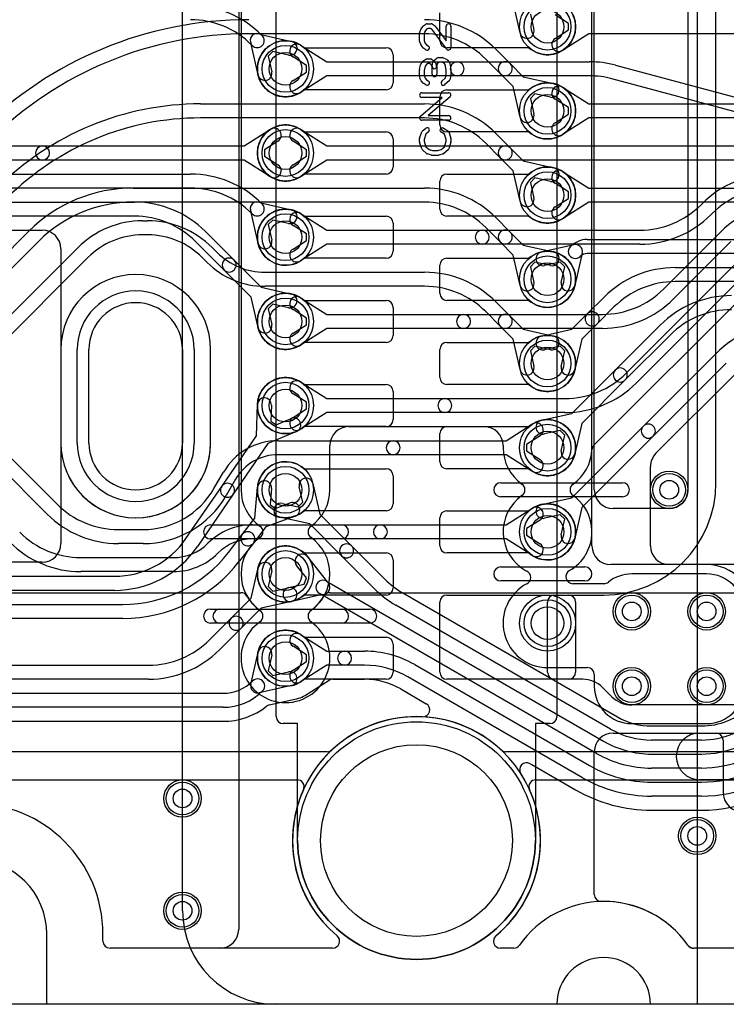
# Model space of a CAD drawing. Extents: x 0 to 57.3, y -1 to 20.5.
# Tile 11 of 31: x 19.8 to 27.3, y 0 to 10.5. Entities that reach past the tile are written whole.
import ezdxf

# ---------------------------------------------------------------- set-up
doc = ezdxf.new("R2010")
doc.units = 0
for name, color, linetype in [('Hole', 1, 'CONTINUOUS'), ('L1', 3, 'CONTINUOUS'), ('L2', 3, 'CONTINUOUS'), ('L3', 3, 'CONTINUOUS'), ('L4', 3, 'CONTINUOUS'), ('Outline', 7, 'CONTINUOUS'), ('PartsArea-A', 111, 'CONTINUOUS'), ('PartsArea-B', 111, 'CONTINUOUS'), ('PartsSilk-A', 221, 'CONTINUOUS'), ('Resist-A', 2, 'CONTINUOUS'), ('Resist-B', 2, 'CONTINUOUS')]:
    doc.layers.add(name, color=color, linetype=linetype)

msp = doc.modelspace()

# ---------------------------------------------------------------- linework, layer by layer
at = {"layer": 'Hole'}
for p, q in [((20.5, 6), (20.5, 7)), ((21.5, 7), (21.5, 6))]:
    msp.add_line(p, q, dxfattribs=at)
for centre, radius in [((25.4, 10.45), 0.175), ((22.6, 10), 0.175), ((25.4, 9.55), 0.175), ((22.6, 9.1), 0.175), ((25.4, 8.65), 0.175), ((22.6, 8.2), 0.175), ((25.4, 7.75), 0.175), ((22.6, 7.3), 0.175), ((25.4, 6.85), 0.175), ((22.6, 6.4), 0.175), ((25.4, 5.95), 0.175), ((22.6, 5.5), 0.175), ((26.7, 5.5), 0.1), ((25.4, 5.05), 0.175), ((22.6, 4.6), 0.175), ((25.4, 4.075), 0.175), ((26.3, 4.2), 0.1), ((27.1, 4.2), 0.1), ((22.6, 3.7), 0.175), ((26.3, 3.4), 0.1), ((27.1, 3.4), 0.1), ((24, 1.75), 1.025), ((21.5, 2.2), 0.1), ((27, 1.8), 0.1), ((21.5, 1), 0.1)]:
    msp.add_circle(centre, radius, dxfattribs=at)
for centre, start, end in [((21, 7), 0, 180), ((21, 6), 180, 0)]:
    msp.add_arc(centre, 0.5, start, end, dxfattribs=at)
at = {"layer": 'L1'}
for p, q in [((22.1, 19.2), (22.1, 0.8)), ((25.9, 5.5), (25.9, 18.82527)), ((26.9, 16.4), (26.9, 5.5)), ((27.2, 5.575), (27.2, 14.3)), ((24.25, 10.3), (24.25, 10.6)), ((22.79843, 10.225), (23.675, 10.225)), ((25.20157, 10.225), (24.325, 10.225)), ((23.75, 10.15), (23.75, 9.85)), ((23.675, 9.775), (22.79843, 9.775)), ((24.25, 9.4), (24.25, 9.7)), ((24.325, 9.775), (25.20157, 9.775)), ((22.79843, 9.325), (23.675, 9.325)), ((25.20157, 9.325), (24.325, 9.325)), ((23.75, 9.25), (23.75, 8.95)), ((23.675, 8.875), (22.79843, 8.875)), ((24.325, 8.875), (25.20157, 8.875)), ((24.25, 8.5), (24.25, 8.8)), ((22.79843, 8.425), (23.675, 8.425)), ((25.20157, 8.425), (24.325, 8.425)), ((23.75, 8.35), (23.75, 8.05)), ((23.675, 7.975), (22.79843, 7.975)), ((24.25, 7.6), (24.25, 7.9)), ((24.325, 7.975), (25.20157, 7.975)), ((22.79843, 7.525), (23.675, 7.525)), ((25.20157, 7.525), (24.325, 7.525)), ((23.75, 7.45), (23.75, 7.15)), ((23.675, 7.075), (22.79843, 7.075)), ((24.325, 7.075), (25.20157, 7.075)), ((20.19996, 7), (20.19996, 6)), ((21.80004, 6), (21.80004, 7)), ((24.25, 6.7), (24.25, 7)), ((22.79843, 6.625), (23.675, 6.625)), ((23.75, 6.55), (23.75, 6.25)), ((25.20157, 6.625), (24.325, 6.625)), ((23.675, 6.175), (22.79843, 6.175)), ((24.325, 6.175), (25.20157, 6.175)), ((24.25, 5.8), (24.25, 6.1)), ((22.79843, 5.725), (23.675, 5.725)), ((25.20157, 5.725), (24.325, 5.725)), ((23.75, 5.65), (23.75, 5.35)), ((23.675, 5.275), (22.79843, 5.275)), ((24.325, 5.275), (25.20157, 5.275)), ((26.7, 5.3), (26.1, 5.3)), ((24.25, 4.9), (24.25, 5.2)), ((22.79843, 4.825), (23.675, 4.825)), ((23.75, 4.75), (23.75, 4.45)), ((25.20157, 4.825), (24.325, 4.825)), ((23.675, 4.375), (22.79843, 4.375)), ((24.325, 4.375), (25.625, 4.375)), ((25.47497, 4.375), (26, 4.375)), ((24.25, 3.55), (24.25, 4.3)), ((25.4, 3.54997), (25.4, 4.30003)), ((25.7, 4.3), (25.7, 3.55)), ((22.79843, 3.925), (23.675, 3.925)), ((23.75, 3.85), (23.75, 3.55)), ((23.675, 3.475), (22.79843, 3.475)), ((25.625, 3.475), (24.325, 3.475)), ((25.77574, 3.475), (25.47497, 3.475)), ((26.08713, 3.28787), (25.98787, 3.38713)), ((28.7, 3.2), (26.29926, 3.2)), ((26.1, 2.9), (27.19999, 2.9)), ((27.025, 2.9), (27.825, 2.9)), ((27.27496, 2.82503), (27.27496, 2.275)), ((25.9, 1.17473), (25.9, 2.7)), ((27.825, 2.4), (27.025, 2.4)), ((20.65, 0.675), (20.65, 0.75)), ((21.9, 0.6), (20.725, 0.6)), ((31.0591, 0.6), (26.96176, 0.6))]:
    msp.add_line(p, q, dxfattribs=at)
for centre, radius in [((25.4, 10.45), 0.3), ((22.6, 10), 0.3), ((25.4, 9.55), 0.3), ((22.6, 9.1), 0.3), ((25.4, 8.65), 0.3), ((22.6, 8.2), 0.3), ((25.4, 7.75), 0.3), ((22.6, 7.3), 0.3), ((25.4, 6.85), 0.3), ((22.6, 6.4), 0.3), ((25.4, 5.95), 0.3), ((22.6, 5.5), 0.3), ((26.7, 5.5), 0.2), ((25.4, 5.05), 0.3), ((22.6, 4.6), 0.3), ((25.4, 4.075), 0.3), ((26.3, 4.2), 0.2), ((27.1, 4.2), 0.2), ((22.6, 3.7), 0.3), ((26.3, 3.4), 0.2), ((27.1, 3.4), 0.2), ((21.5, 2.2), 0.2), ((27, 1.8), 0.2), ((21.5, 1), 0.2)]:
    msp.add_circle(centre, radius, dxfattribs=at)
for centre, radius, start, end in [((25.4, 10.45), 0.3, -131.409429, 131.409429), ((22.6, 10), 0.3, 48.590571, -48.590571), ((23.675, 10.15), 0.075, 0, 90), ((24.325, 10.3), 0.075, 180, -90), ((23.675, 9.85), 0.075, -90, 0), ((25.4, 9.55), 0.3, -131.409429, 131.409429), ((24.325, 9.7), 0.075, 90, 180), ((22.6, 9.1), 0.3, 48.590571, -48.590571), ((24.325, 9.4), 0.075, 180, -90), ((23.675, 9.25), 0.075, 0, 90), ((23.675, 8.95), 0.075, -90, 0), ((25.4, 8.65), 0.3, -131.409429, 131.409429), ((24.325, 8.8), 0.075, 90, 180), ((22.6, 8.2), 0.3, 48.590571, -48.590571), ((23.675, 8.35), 0.075, 0, 90), ((24.325, 8.5), 0.075, 180, -90), ((23.675, 8.05), 0.075, -90, 0), ((25.4, 7.75), 0.3, -131.409429, 131.409429), ((24.325, 7.9), 0.075, 90, 180), ((21, 7), 0.80004, 0, 180), ((22.6, 7.3), 0.3, 48.590571, -48.590571), ((24.325, 7.6), 0.075, 180, -90), ((23.675, 7.45), 0.075, 0, 90), ((23.675, 7.15), 0.075, -90, 0), ((24.325, 7), 0.075, 90, 180), ((25.4, 6.85), 0.3, -131.409429, 131.409429), ((22.6, 6.4), 0.3, 48.590571, -48.590571), ((24.325, 6.7), 0.075, 180, -90), ((23.675, 6.55), 0.075, 0, 90), ((23.675, 6.25), 0.075, -90, 0), ((25.4, 5.95), 0.3, -131.409429, 131.409429), ((24.325, 6.1), 0.075, 90, 180), ((21, 6), 0.80004, 180, 0), ((22.6, 5.5), 0.3, 48.590571, -48.590571), ((24.325, 5.8), 0.075, 180, -90), ((23.675, 5.65), 0.075, 0, 90), ((26.1, 5.5), 0.2, 180, -90), ((26, 5.575), 1.2, -90, 0), ((26.7, 5.5), 0.2, -90, 0), ((23.675, 5.35), 0.075, -90, 0), ((24.325, 5.2), 0.075, 90, 180), ((25.4, 5.05), 0.3, -131.409429, 131.409429), ((22.6, 4.6), 0.3, 48.590571, -48.590571), ((24.325, 4.9), 0.075, 180, -90), ((23.675, 4.75), 0.075, 0, 90), ((23.675, 4.45), 0.075, -90, 0), ((24.325, 4.3), 0.075, 90, 180), ((25.47497, 4.30003), 0.07497, 90, 180), ((25.625, 4.3), 0.075, 0, 90), ((22.6, 3.7), 0.3, 48.590571, -48.590571), ((23.675, 3.85), 0.075, 0, 90), ((23.675, 3.55), 0.075, -90, 0), ((24.325, 3.55), 0.075, 180, -90), ((25.47497, 3.54997), 0.07497, 180, -90), ((25.625, 3.55), 0.075, -90, 0), ((25.77574, 3.175), 0.3, 45, 90), ((26.29926, 3.5), 0.3, -135, -90), ((26.1, 2.7), 0.2, 90, 180), ((27.025, 2.65), 0.25, 90, -90), ((27.19999, 2.82503), 0.07497, 0, 90), ((27.5, 2.275), 0.22504, 180, -90), ((19.25, 0.75), 1.4, 0, 180), ((25.975, 1.17473), 0.075, 180, -90), ((25.97501, 1.1747), 0.07497, -90.007642, -88.784701), ((25.99999, 0), 1.1, 35.062172, 91.21841), ((21.9, 0.8), 0.2, -90, 0), ((20.725, 0.675), 0.075, 180, -90), ((26.96173, 0.67498), 0.07497, -144.934097, -135), ((26.96176, 0.67501), 0.07501, -135, -90)]:
    msp.add_arc(centre, radius, start, end, dxfattribs=at)
at = {"layer": 'L2'}
for p, q in [((25.87504, 4.90004), (25.87504, 14.95)), ((25.10723, 10.38452), (25.03458, 10.70935)), ((25.21629, 10.58413), (25.25361, 10.41726)), ((24.08578, 10.375), (22.20685, 10.375)), ((24.84593, 10.21013), (25.00098, 10.05507)), ((24.89492, 9.94901), (24.73986, 10.10407)), ((25.00098, 10.05507), (25.14065, 9.91541)), ((25.03458, 9.80935), (24.89492, 9.94901)), ((25.14065, 9.91541), (25.46547, 9.84277)), ((25.10723, 9.48452), (25.03458, 9.80935)), ((25.26589, 9.7337), (25.21629, 9.68413)), ((25.21629, 9.68413), (25.25361, 9.51726)), ((25.43273, 9.69639), (25.26589, 9.7337)), ((21.69264, 9.625), (24.08578, 9.625)), ((24.08578, 9.475), (21.69264, 9.475)), ((24.84593, 9.31013), (25.00098, 9.15507)), ((24.89492, 9.04901), (24.73986, 9.20407)), ((25.00098, 9.15507), (25.14065, 9.01541)), ((25.03458, 8.90935), (24.89492, 9.04901)), ((25.14065, 9.01541), (25.46547, 8.94277)), ((25.10723, 8.58452), (25.03458, 8.90935)), ((25.26589, 8.8337), (25.21629, 8.78413)), ((25.21629, 8.78413), (25.25361, 8.61726)), ((25.43273, 8.79639), (25.26589, 8.8337)), ((20.97132, 8.725), (24.08578, 8.725)), ((24.08578, 8.575), (20.97132, 8.575)), ((21.07279, 8.375), (21.12721, 8.375)), ((24.84593, 8.41013), (25.00098, 8.25507)), ((19.40129, 7.80735), (19.85763, 8.26369)), ((21.12721, 8.225), (21.07279, 8.225)), ((24.89492, 8.14901), (24.73986, 8.30407)), ((25.00098, 8.25507), (25.14065, 8.11541)), ((19.96369, 8.15763), (19.50735, 7.70129)), ((25.03458, 8.00935), (24.89492, 8.14901)), ((25.14065, 8.11541), (25.46547, 8.04277)), ((19.28985, 6.99593), (20.38337, 8.08943)), ((21.81663, 8.08943), (21.86872, 8.03734)), ((25.10723, 7.68452), (25.03458, 8.00935)), ((20.48943, 7.98337), (19.39592, 6.88986)), ((21.76266, 7.93128), (21.71056, 7.98336)), ((25.26589, 7.9337), (25.21629, 7.88413)), ((25.43273, 7.89639), (25.26589, 7.9337)), ((22.38137, 7.825), (24.08578, 7.825)), ((25.21629, 7.88413), (25.25361, 7.71726)), ((24.08578, 7.675), (22.38137, 7.675)), ((24.84593, 7.51013), (25.00098, 7.35507)), ((24.89492, 7.24901), (24.73986, 7.40407)), ((25.00098, 7.35507), (25.14065, 7.21541)), ((25.03458, 7.10935), (24.89492, 7.24901)), ((25.14065, 7.21541), (25.46547, 7.14277)), ((25.10723, 6.78452), (25.03458, 7.10935)), ((25.26589, 7.0337), (25.21629, 6.98413)), ((25.21629, 6.98413), (25.25361, 6.81726)), ((25.43273, 6.99639), (25.26589, 7.0337)), ((19.28017, 6.22589), (20.16015, 5.34593)), ((20.05408, 5.23986), (19.17411, 6.11983)), ((24.95822, 6.025), (25.23928, 6.20331)), ((22.52168, 6.025), (23.75084, 6.025)), ((23.75084, 6.025), (24.95822, 6.025)), ((25.31964, 6.07665), (25.17526, 5.98505)), ((25.17526, 5.98505), (25.17526, 5.91495)), ((25.17526, 5.91495), (25.31964, 5.82335)), ((23.75084, 5.875), (22.52168, 5.875)), ((24.95822, 5.875), (23.75084, 5.875)), ((25.23928, 5.69669), (24.95822, 5.875)), ((21.83607, 5.51249), (21.93712, 5.6875)), ((22.06703, 5.6125), (21.96597, 5.43749)), ((24.95822, 5.125), (25.23928, 5.30331)), ((25.31964, 5.17665), (25.17526, 5.08505)), ((20.81421, 5.075), (21.07832, 5.075)), ((22.24747, 5.125), (23.61374, 5.125)), ((23.61374, 5.125), (24.95822, 5.125)), ((25.17526, 5.08505), (25.17526, 5.01495)), ((23.61374, 4.975), (22.24747, 4.975)), ((24.95822, 4.975), (23.61374, 4.975)), ((25.23928, 4.79669), (24.95822, 4.975)), ((25.17526, 5.01495), (25.31964, 4.92335)), ((21.07832, 4.925), (20.81421, 4.925)), ((21.77196, 4.92802), (21.77198, 4.92804)), ((20.41421, 4.775), (21.40253, 4.775)), ((21.87804, 4.82198), (21.87802, 4.82196)), ((32.88783, 4.70004), (26.07504, 4.70004)), ((21.40253, 4.625), (20.41421, 4.625)), ((3.9, 4.4), (22.12366, 4.4)), ((23.07634, 4.4), (43.62366, 4.4)), ((21.9, 4.225), (23.5, 4.225)), ((23.5, 4.075), (21.9, 4.075)), ((23.04634, 2.7), (3.9, 2.7)), ((33.16512, 2.7), (24.95366, 2.7)), ((7.33668, 2.39996), (22.72351, 2.39996)), ((25.27649, 2.39996), (33.02535, 2.39996)), ((20.65004, 0.67501), (20.65004, 0.75)), ((23.1031, 0.60004), (20.72501, 0.60004)), ((25.03823, 0.60004), (24.8969, 0.60004)), ((39.27499, 0.60004), (26.96177, 0.60004))]:
    msp.add_line(p, q, dxfattribs=at)
for centre, radius in [((25.4, 10.45), 0.3), ((25.4, 9.55), 0.3), ((25.4, 8.65), 0.3), ((25.4, 7.75), 0.3), ((25.4, 6.85), 0.3), ((25.4, 5.95), 0.3), ((26.7, 5.5), 0.2), ((25.4, 5.05), 0.3), ((25.4, 4.075), 0.3), ((26.3, 4.2), 0.2), ((27.1, 4.2), 0.2), ((26.3, 3.4), 0.2), ((27.1, 3.4), 0.2), ((21.5, 2.2), 0.2), ((27, 1.8), 0.2), ((21.5, 1), 0.2)]:
    msp.add_circle(centre, radius, dxfattribs=at)
for centre, radius, start, end in [((24.08578, 9.45), 1.075, 44.999246, 90), ((22.20686, 6.45), 4.075, 90.000141, 135), ((22.20686, 6.45), 3.925, 90.000146, 135), ((24.08578, 9.45), 0.925, 44.999562, 90), ((25.18042, 10.40089), 0.075, -167.392472, 12.606615), ((24.94795, 10.00204), 0.075, 45, -134.999366), ((24.94795, 10.00204), 0.075, -135, 45), ((25.4491, 9.76958), 0.075, -102.607528, 77.394962), ((21.69264, 6.55), 3.075, 90, 135), ((24.08578, 8.55), 1.075, 44.999246, 90), ((21.69264, 6.55), 2.925, 90, 135), ((24.08578, 8.55), 0.925, 44.999595, 90), ((25.18042, 9.50089), 0.075, -167.392472, 12.606615), ((24.94795, 9.10204), 0.075, 45, -134.999366), ((24.94795, 9.10204), 0.075, -135, 45), ((25.4491, 8.86958), 0.075, -102.607528, 77.394962), ((20.97132, 7.15), 1.575, 90, 135), ((24.08578, 7.65), 1.075, 44.999246, 90), ((20.97132, 7.15), 1.425, 90, 135), ((24.08578, 7.65), 0.925, 44.999562, 90), ((25.18042, 8.60089), 0.075, -167.392472, 12.606615), ((21.07279, 7.4), 0.975, 90, 134.999584), ((21.1272, 7.4), 0.975, 45, 89.999412), ((21.07279, 7.4), 0.825, 90, 134.999509), ((21.1272, 7.4), 0.825, 45, 89.999306), ((24.94795, 8.20204), 0.075, 45, -134.999366), ((24.94795, 8.20204), 0.075, -135, 45), ((22.38137, 8.55), 0.725, -134.999441, -90), ((25.4491, 7.96958), 0.075, -102.607528, 77.394962), ((22.38137, 8.55), 0.875, -134.999537, -90), ((24.08578, 6.75), 1.075, 44.999246, 90), ((25.18042, 7.70089), 0.075, -167.392472, 12.606615), ((24.08578, 6.75), 0.925, 44.999595, 90), ((24.94795, 7.30204), 0.075, 45, -134.999366), ((24.94795, 7.30204), 0.075, -135, 45), ((25.4491, 7.06958), 0.075, -102.607528, 77.394962), ((25.18042, 6.80089), 0.075, -167.392472, 12.606615), ((25.27946, 6.13998), 0.075, -57.606734, 122.392259), ((22.52169, 5.35), 0.675, 90.000849, 150.000227), ((23.75084, 5.95), 0.075, 90, -90), ((23.75084, 5.95), 0.075, -90, 90), ((22.52169, 5.35), 0.525, 90.001091, 149.999818), ((25.27946, 5.76002), 0.075, -122.393266, 57.607741), ((21.07832, 5.94997), 0.87497, -90, -29.999594), ((21.07832, 5.94997), 1.02497, -90, -29.99976), ((20.81422, 6), 0.925, -135, -90.000619), ((25.27946, 5.23998), 0.075, -57.606734, 122.392259), ((20.81422, 6), 1.075, -135, -90.000533), ((22.24747, 4.45255), 0.67245, 90, 135), ((23.61374, 5.05), 0.075, 90, -90), ((23.61374, 5.05), 0.075, -90, 90), ((20.41421, 5.7), 0.925, -134.999562, -90), ((22.24747, 4.45255), 0.52245, 90, 135), ((20.41421, 5.7), 1.075, -134.999246, -90), ((21.40253, 5.29745), 0.52245, -90, -45), ((25.27946, 4.86002), 0.075, -122.393266, 57.607741), ((26.07504, 4.90004), 0.2, 180, -90), ((21.40253, 5.29745), 0.67245, -90, -45), ((22.12366, 4.32503), 0.07497, 29.995133, 90), ((22.6, 4.6), 0.47504, -150.003935, -125.098537), ((22.6, 4.6), 0.47504, -54.901463, -29.996065), ((23.07634, 4.32503), 0.07497, 90, 150.004867), ((21.9, 4.15), 0.075, 90, -90), ((22.28375, 4.15), 0.07497, -54.900296, 54.900296), ((22.91625, 4.15), 0.07497, 125.099704, -125.099704), ((23.5, 4.15), 0.075, -90, 90), ((22.6, 3.7), 0.47504, 125.098537, 54.901463), ((24, 1.75), 1.32504, 47.064015, 132.935985), ((23.04634, 2.77497), 0.07497, -90, -47.064695), ((24.95366, 2.77497), 0.07497, -132.935305, -90), ((22.72351, 2.32499), 0.07497, -24.247258, 90), ((25.27649, 2.32499), 0.07497, 90, -155.752742), ((24, 1.75), 1.32504, 155.750902, -129.839454), ((24, 1.75), 1.32504, -50.160546, 24.249098), ((19.25, 0.75), 1.40004, 0, 180), ((26, 0), 1.10004, 35.062554, 144.937446), ((20.72501, 0.67501), 0.07497, 180, -90), ((23.1031, 0.67501), 0.07497, -90, 50.16214), ((24.8969, 0.67501), 0.07497, 129.83786, -90), ((25.03823, 0.67501), 0.07497, -90, -35.065903), ((26.96177, 0.67501), 0.07497, -144.934097, -90)]:
    msp.add_arc(centre, radius, start, end, dxfattribs=at)
at = {"layer": 'L3'}
for p, q in [((22.12496, 14.5), (22.12496, 6.32625)), ((22.76072, 10.25331), (23.04178, 10.075)), ((22.82474, 10.03505), (22.68036, 10.12665)), ((22.82474, 9.96495), (22.82474, 10.03505)), ((23.04178, 10.075), (24.43436, 10.075)), ((24.43436, 10.075), (25.84874, 10.075)), ((26.12697, 10.03837), (28.11186, 9.50652)), ((22.68036, 9.87335), (22.82474, 9.96495)), ((23.04178, 9.925), (22.76072, 9.74669)), ((24.43436, 9.925), (23.04178, 9.925)), ((25.84874, 9.925), (24.43436, 9.925)), ((28.07304, 9.36163), (26.08815, 9.89348)), ((22.76072, 9.35331), (23.04178, 9.175)), ((22.82474, 9.13505), (22.68036, 9.22665)), ((23.04178, 9.175), (43.65822, 9.175)), ((22.68036, 8.97335), (22.82474, 9.06495)), ((22.82474, 9.06495), (22.82474, 9.13505)), ((23.04178, 9.025), (22.76072, 8.84669)), ((43.65822, 9.025), (23.04178, 9.025)), ((27.03987, 8.54592), (27.05408, 8.56013)), ((22.76072, 8.45331), (23.04178, 8.275)), ((27.16015, 8.45406), (27.14593, 8.43985)), ((22.82474, 8.23505), (22.68036, 8.32665)), ((22.82474, 8.16495), (22.82474, 8.23505)), ((23.04178, 8.275), (24.70289, 8.275)), ((24.70289, 8.275), (26.3858, 8.275)), ((26.63986, 7.64592), (27.25406, 8.26012)), ((22.68036, 8.07335), (22.82474, 8.16495)), ((23.04178, 8.125), (22.76072, 7.94669)), ((24.70289, 8.125), (23.04178, 8.125)), ((26.3858, 8.125), (24.70289, 8.125)), ((27.36013, 8.15405), (26.74592, 7.53985)), ((26.23985, 6.74593), (27.45406, 7.96013)), ((27.56012, 7.85406), (26.34592, 6.63986)), ((25.89644, 5.97818), (27.66622, 7.74796)), ((22.76072, 7.55331), (23.04178, 7.375)), ((22.82474, 7.33505), (22.68036, 7.42665)), ((23.04178, 7.375), (24.50289, 7.375)), ((24.50289, 7.375), (25.98579, 7.375)), ((22.68036, 7.17335), (22.82474, 7.26495)), ((22.82474, 7.26495), (22.82474, 7.33505)), ((23.04178, 7.225), (22.76072, 7.04669)), ((24.50289, 7.225), (23.04178, 7.225)), ((25.98579, 7.225), (24.50289, 7.225)), ((20.19996, 7), (20.19996, 6)), ((21.80004, 6.32748), (21.80004, 7)), ((22.76072, 6.65331), (23.04178, 6.475)), ((22.82474, 6.43505), (22.68036, 6.52665)), ((22.82474, 6.36495), (22.82474, 6.43505)), ((23.04178, 6.475), (24.30289, 6.475)), ((24.30289, 6.475), (25.58579, 6.475)), ((21.8, 5.992), (21.8, 6.32503)), ((22.12497, 6.32503), (22.12497, 5.50001)), ((22.68036, 6.27335), (22.82474, 6.36495)), ((23.04178, 6.325), (22.76072, 6.14669)), ((24.30289, 6.325), (23.04178, 6.325)), ((25.58579, 6.325), (24.30289, 6.325)), ((23.27505, 6.17496), (24.72496, 6.17496)), ((23.07505, 5.5), (23.07505, 5.97496)), ((24.92496, 5.97496), (24.92496, 5.95)), ((24.9, 5.575), (26.2, 5.575)), ((26.2, 5.425), (24.9, 5.425)), ((21.8, 5.125), (23.2, 5.125)), ((23.2, 4.975), (21.8, 4.975)), ((24.9, 4.675), (25.8, 4.675)), ((27.1, 4.60004), (26.3, 4.60004)), ((25.8, 4.525), (24.9, 4.525)), ((26.00339, 4.49605), (25.67036, 4.49605)), ((21.8, 4.225), (23.2, 4.225)), ((23.2, 4.075), (21.8, 4.075)), ((25.4, 3.59996), (25.82499, 3.59996)), ((25.89996, 3.52499), (25.89996, 3.4)), ((26.3, 2.99996), (27.1, 2.99996)), ((20.65004, 0.67501), (20.65004, 0.75)), ((23.1031, 0.60004), (20.72501, 0.60004)), ((25.03823, 0.60004), (24.8969, 0.60004)), ((39.27499, 0.60004), (26.96177, 0.60004))]:
    msp.add_line(p, q, dxfattribs=at)
for centre, radius in [((22.6, 10), 0.3), ((22.6, 9.1), 0.3), ((22.6, 8.2), 0.3), ((22.6, 7.3), 0.3), ((22.6, 6.4), 0.3), ((26.7, 5.5), 0.2), ((21.5, 2.2), 0.2), ((27, 1.8), 0.2), ((21.5, 1), 0.2)]:
    msp.add_circle(centre, radius, dxfattribs=at)
for centre, radius, start, end in [((22.72054, 10.18998), 0.075, 57.606734, -122.392259), ((24.43436, 10), 0.075, 90, -90), ((24.43436, 10), 0.075, -90, 90), ((25.84874, 9), 1.075, 75.000021, 90), ((25.84874, 9), 0.925, 75.000009, 90), ((22.72054, 9.81002), 0.075, 122.393266, -57.607741), ((22.72054, 9.28998), 0.075, 57.606734, -122.392259), ((22.72054, 8.91002), 0.075, 122.393266, -57.607741), ((27.81422, 7.79999), 1.075, 90.000533, 135), ((27.81422, 7.79999), 0.925, 90.000619, 135), ((26.3858, 9.2), 0.925, -90, -45.000438), ((28.0142, 7.49998), 1.075, 90.000533, 135), ((22.72054, 8.38998), 0.075, 57.606734, -122.392259), ((26.3858, 9.2), 1.075, -90, -45.000754), ((24.70289, 8.2), 0.075, 90, -90), ((24.70289, 8.2), 0.075, -90, 90), ((22.72054, 8.01002), 0.075, 122.393266, -57.607741), ((21, 7), 0.80004, 0, 180), ((25.98579, 8.3), 0.925, -90, -45.000438), ((22.72054, 7.48998), 0.075, 57.606734, -122.392259), ((25.98579, 8.3), 1.075, -90, -45.000754), ((24.50289, 7.3), 0.075, 90, -90), ((24.50289, 7.3), 0.075, -90, 90), ((22.72054, 7.11002), 0.075, 122.393266, -57.607741), ((25.58578, 7.4), 0.925, -89.999381, -45), ((22.72054, 6.58998), 0.075, 57.606734, -122.392259), ((25.58578, 7.4), 1.075, -89.999467, -45), ((24.30289, 6.4), 0.075, 90, -90), ((24.30289, 6.4), 0.075, -90, 90), ((21.87497, 6.32503), 0.07497, 178.127257, 180), ((22.05, 6.32503), 0.07497, 0, 0.932426), ((22.72054, 6.21002), 0.075, 122.393266, -57.607741), ((23.27505, 5.97496), 0.2, 90, 180), ((24.72496, 5.97496), 0.2, 0, 90), ((21, 6), 0.80004, 180, -0.572939), ((25.4, 5.95), 0.47504, 180, -125.098537), ((25.4, 5.95), 0.47504, -54.901463, -2.587994), ((25.94945, 5.92517), 0.07497, 135, 177.415831), ((22.60001, 5.50001), 0.47504, 180, -125.09755), ((22.60001, 5.50001), 0.47504, -54.903143, -0.001206), ((24.9, 5.5), 0.075, 90, -90), ((25.08375, 5.5), 0.07497, -54.900296, 54.900296), ((25.71625, 5.5), 0.07497, 125.099704, -125.099704), ((26.2, 5.5), 0.075, -90, 90), ((25.40001, 5.05), 0.47505, 125.099524, -119.953272), ((25.4, 5.05), 0.47504, -30.002494, 54.901463), ((21.8, 5.05), 0.075, 90, -90), ((22.28377, 5.05001), 0.07497, -54.906549, 54.900296), ((22.91624, 5.05), 0.07497, 125.093451, -125.099704), ((23.2, 5.05), 0.075, -90, 90), ((22.6, 4.6), 0.47504, 125.096857, -125.098537), ((22.6, 4.6), 0.47504, -54.901463, 54.90245), ((25.40001, 5.05), 0.47504, -60.558214, -30.118741), ((25.87631, 4.77497), 0.07497, 149.994427, 150.72717), ((24.9, 4.6), 0.075, 90, -90), ((25.12595, 4.57313), 0.07497, 59.223677, 60.538576), ((25.39999, 5.05001), 0.47505, -119.743086, -117.581311), ((25.67036, 4.57102), 0.07497, 119.440598, -90), ((25.8, 4.6), 0.075, -90, 90), ((25.14533, 4.5625), 0.07497, -62.419791, 62.419791), ((26.3, 4.2), 0.40004, 90, 128.641019), ((27.1, 4.2), 0.40004, 0, 90), ((25.4, 4.075), 0.47504, 117.582939, -90), ((26.00339, 4.57102), 0.07497, -90, -51.362869), ((21.8, 4.15), 0.075, 90, -90), ((22.28375, 4.15), 0.07497, -54.900296, 54.900296), ((22.91625, 4.15), 0.07497, 125.099704, -125.099704), ((23.2, 4.15), 0.075, -90, 90), ((22.6, 3.7), 0.47504, 125.098537, 54.901463), ((25.82499, 3.52499), 0.07497, 0, 90), ((26.3, 3.4), 0.40004, 180, -90), ((27.1, 3.4), 0.40004, -90, 0), ((24, 1.75), 1.32504, -50.160546, -129.839454), ((19.25, 0.75), 1.40004, 0, 180), ((26, 0), 1.10004, 35.062554, 144.937446), ((20.72501, 0.67501), 0.07497, 180, -90), ((23.1031, 0.67501), 0.07497, -90, 50.16214), ((24.8969, 0.67501), 0.07497, 129.83786, -90), ((25.03823, 0.67501), 0.07497, -90, -35.065903), ((26.96177, 0.67501), 0.07497, -144.934097, -90)]:
    msp.add_arc(centre, radius, start, end, dxfattribs=at)
at = {"layer": 'L4'}
for p, q in [((25.62474, 10.48505), (25.48036, 10.57665)), ((25.62474, 10.41495), (25.62474, 10.48505)), ((22.33661, 10.36631), (22.66547, 10.29277)), ((22.34594, 10.36012), (22.35098, 10.35507)), ((25.48036, 10.32335), (25.62474, 10.41495)), ((25.84178, 10.375), (25.56072, 10.19669)), ((30.43525, 10.375), (25.84178, 10.375)), ((22.30723, 9.93452), (22.23368, 10.26338)), ((22.24492, 10.24901), (22.23987, 10.25406)), ((22.46589, 10.1837), (22.41629, 10.13413)), ((22.41629, 10.13413), (22.45361, 9.96726)), ((22.63273, 10.14639), (22.46589, 10.1837)), ((25.56072, 9.80331), (25.84178, 9.625)), ((25.62474, 9.58505), (25.48036, 9.67665)), ((25.62474, 9.51495), (25.62474, 9.58505)), ((25.84178, 9.625), (32.51262, 9.625)), ((25.48036, 9.42335), (25.62474, 9.51495)), ((25.84178, 9.475), (25.56072, 9.29669)), ((32.51262, 9.475), (25.84178, 9.475)), ((22.15822, 9.175), (22.43928, 9.35331)), ((17.82835, 9.175), (20.00418, 9.175)), ((20.00418, 9.175), (22.15822, 9.175)), ((22.51964, 9.22665), (22.37526, 9.13505)), ((22.37526, 9.13505), (22.37526, 9.06495)), ((22.37526, 9.06495), (22.51964, 8.97335)), ((20.00418, 9.025), (17.82835, 9.025)), ((22.15822, 9.025), (20.00418, 9.025)), ((22.43928, 8.84669), (22.15822, 9.025)), ((17.82842, 8.875), (21.58578, 8.875)), ((25.56072, 8.90331), (25.84178, 8.725)), ((25.62474, 8.68505), (25.48036, 8.77665)), ((21.58578, 8.725), (17.82842, 8.725)), ((25.62474, 8.61495), (25.62474, 8.68505)), ((25.84178, 8.725), (32.51262, 8.725)), ((17.82843, 8.575), (20.98578, 8.575)), ((22.33661, 8.56631), (22.66547, 8.49277)), ((22.34594, 8.56012), (22.35098, 8.55507)), ((25.48036, 8.52335), (25.62474, 8.61495)), ((25.84178, 8.575), (25.56072, 8.39669)), ((32.51262, 8.575), (25.84178, 8.575)), ((20.98578, 8.425), (17.82843, 8.425)), ((22.30723, 8.13452), (22.23368, 8.46338)), ((22.24492, 8.44901), (22.23987, 8.45406)), ((22.46589, 8.3837), (22.41629, 8.33413)), ((22.41629, 8.33413), (22.45361, 8.16726)), ((22.63273, 8.34639), (22.46589, 8.3837)), ((17.82843, 8.27496), (19.99996, 8.27496)), ((21.74593, 8.26013), (22.05098, 7.95507)), ((21.94492, 7.84901), (21.63986, 8.15407)), ((25.33453, 8.04277), (25.68061, 8.12017)), ((25.82498, 8.175), (39.18578, 8.175)), ((20.19996, 8.07496), (20.19996, 4.92504)), ((25.77017, 8.03061), (25.69277, 7.68453)), ((39.18578, 8.025), (25.82498, 8.025)), ((22.05098, 7.95507), (22.34064, 7.66542)), ((25.53412, 7.93371), (25.36727, 7.89639)), ((25.58371, 7.88412), (25.53412, 7.93371)), ((22.23458, 7.55935), (21.94492, 7.84901)), ((25.54639, 7.71727), (25.58371, 7.88412)), ((26.76421, 7.875), (38.58578, 7.875)), ((38.58578, 7.725), (26.76421, 7.725)), ((22.34064, 7.66542), (22.66547, 7.59277)), ((22.30723, 7.23453), (22.23458, 7.55935)), ((22.46588, 7.48371), (22.41629, 7.43412)), ((22.63273, 7.44639), (22.46588, 7.48371)), ((25.82401, 7.38007), (26.00408, 7.56014)), ((22.41629, 7.43412), (22.45361, 7.26727)), ((25.65936, 7.21542), (25.82401, 7.38007)), ((26.11015, 7.45407), (25.93007, 7.27401)), ((25.93007, 7.27401), (25.76542, 7.10936)), ((25.33453, 7.14277), (25.65936, 7.21542)), ((26.12401, 6.78007), (26.60408, 7.26015)), ((25.76542, 7.10936), (25.69277, 6.78453)), ((26.71014, 7.15408), (26.23007, 6.67401)), ((25.53412, 7.03371), (25.36727, 6.99639)), ((25.58371, 6.98412), (25.53412, 7.03371)), ((25.54639, 6.81727), (25.58371, 6.98412)), ((26.42401, 6.18007), (27.20408, 6.96015)), ((27.31014, 6.85408), (26.53007, 6.07401)), ((25.65936, 6.31542), (26.12401, 6.78007)), ((26.55858, 5.89032), (27.41624, 6.74798)), ((26.23007, 6.67401), (25.76542, 6.20936)), ((22.28865, 6.07777), (22.30019, 6.4104)), ((22.45009, 6.4052), (22.44416, 6.23434)), ((25.33453, 6.24277), (25.65936, 6.31542)), ((22.44416, 6.23434), (22.50203, 6.19472)), ((22.50203, 6.19472), (22.65915, 6.26215)), ((22.71831, 6.12431), (22.41243, 5.99305)), ((25.53412, 6.13371), (25.36727, 6.09639)), ((25.58371, 6.08412), (25.53412, 6.13371)), ((25.65936, 5.41542), (26.42401, 6.18007)), ((25.76542, 6.20936), (25.69277, 5.88453)), ((21.91844, 5.5367), (22.28865, 6.07777)), ((25.54639, 5.91727), (25.58371, 6.08412)), ((26.53007, 6.07401), (25.76542, 5.30936)), ((22.41243, 5.99305), (22.04224, 5.452)), ((26.5, 4.90004), (26.5, 5.7489)), ((21.53595, 4.97767), (21.91844, 5.5367)), ((22.27121, 5.19558), (22.30123, 5.52706)), ((22.45061, 5.51352), (22.43519, 5.34324)), ((22.78371, 5.36588), (22.74639, 5.53273)), ((22.89277, 5.56547), (22.96542, 5.24064)), ((22.04224, 5.452), (21.65975, 4.89297)), ((25.33453, 5.34277), (25.65936, 5.41542)), ((22.43519, 5.34324), (22.49075, 5.30049)), ((22.49075, 5.30049), (22.65139, 5.35908)), ((22.56727, 5.35361), (22.73412, 5.31629)), ((22.73412, 5.31629), (22.78371, 5.36588)), ((25.76542, 5.30936), (25.69277, 4.98453)), ((22.13768, 5.022), (22.27121, 5.19558)), ((22.70279, 5.21816), (22.3901, 5.10412)), ((22.85935, 5.13458), (22.53453, 5.20723)), ((22.96542, 5.24064), (23.30554, 4.90051)), ((25.53412, 5.23371), (25.36727, 5.19639)), ((25.58371, 5.18412), (25.53412, 5.23371)), ((25.54639, 5.01727), (25.58371, 5.18412)), ((22.3901, 5.10412), (22.25658, 4.93054)), ((23.19948, 4.79445), (22.85935, 5.13458)), ((21.99089, 4.83116), (22.13768, 5.022)), ((22.25658, 4.93054), (22.10978, 4.7397)), ((23.30554, 4.90051), (23.66108, 4.54498)), ((22.83652, 4.78456), (23.04526, 4.51706)), ((23.55502, 4.43891), (23.19948, 4.79445)), ((19.99996, 4.72504), (12.87848, 4.72504)), ((22.23458, 4.34064), (22.30723, 4.66547)), ((22.45361, 4.63273), (22.41629, 4.46588)), ((22.82344, 4.55749), (22.71826, 4.69228)), ((27.1, 4.70004), (26.7, 4.70004)), ((8.91421, 4.575), (20.77254, 4.575)), ((22.79988, 4.49145), (22.82344, 4.55749)), ((20.77254, 4.425), (8.91421, 4.425)), ((22.41629, 4.46588), (22.46588, 4.41629)), ((22.46588, 4.41629), (22.63273, 4.45361)), ((22.63312, 4.4537), (22.79988, 4.49145)), ((23.0375, 4.52221), (25.99909, 2.81232)), ((22.01992, 4.12598), (22.23458, 4.34064)), ((22.9972, 4.38231), (22.66624, 4.3074)), ((25.92409, 2.68242), (22.9625, 4.39231)), ((23.85265, 4.39799), (26.1491, 3.07213)), ((8.62132, 4.275), (20.8614, 4.275)), ((22.34064, 4.23458), (22.12598, 4.01992)), ((22.66547, 4.30723), (22.34064, 4.23458)), ((26.0741, 2.94223), (23.77765, 4.26808)), ((20.8614, 4.125), (8.62132, 4.125)), ((21.78985, 3.89591), (22.01992, 4.12598)), ((22.12598, 4.01992), (21.89591, 3.78984)), ((22.76072, 3.95331), (23.04178, 3.775)), ((22.82474, 3.73505), (22.68036, 3.82665)), ((22.22983, 3.41939), (22.30723, 3.76547)), ((22.45361, 3.73273), (22.41629, 3.56588)), ((22.82474, 3.66495), (22.82474, 3.73505)), ((23.04178, 3.775), (23.23182, 3.775)), ((23.23182, 3.775), (23.44365, 3.775)), ((3.18662, 3.62499), (21.13578, 3.62499)), ((22.68036, 3.57335), (22.82474, 3.66495)), ((23.04178, 3.625), (22.76072, 3.44669)), ((23.23182, 3.625), (23.04178, 3.625)), ((23.44365, 3.625), (23.23182, 3.625)), ((23.98115, 3.63098), (25.8491, 2.55252)), ((21.13578, 3.47499), (3.18662, 3.47499)), ((22.41629, 3.56588), (22.46588, 3.51629)), ((22.46588, 3.51629), (22.63273, 3.55361)), ((23.10713, 3.47496), (23.44365, 3.47496)), ((25.7741, 2.42261), (23.90615, 3.50107)), ((22.66547, 3.40723), (22.31939, 3.32983)), ((22.8429, 3.32113), (23.06697, 3.46329)), ((23.83114, 3.37114), (24.10445, 3.21334)), ((2.91128, 3.32495), (21.93349, 3.32495)), ((21.93349, 3.17495), (2.91128, 3.17495)), ((22.42694, 3.20013), (22.69823, 3.2608)), ((3.22123, 3.02491), (21.93349, 3.02491)), ((26.5116, 2.975), (27.04438, 2.975)), ((27.04438, 2.825), (26.5116, 2.825)), ((26.5116, 2.675), (27.04438, 2.675)), ((25.21485, 2.57224), (25.21508, 2.57211)), ((25.21567, 2.57177), (25.23218, 2.56224)), ((25.23273, 2.56192), (25.69841, 2.29305)), ((27.04438, 2.525), (26.5116, 2.525)), ((26.5116, 2.375), (27.04437, 2.375)), ((27.04437, 2.225), (26.5116, 2.225)), ((26.5116, 2.07496), (27.04437, 2.07496)), ((20.65004, 0.67501), (20.65004, 0.75)), ((23.1031, 0.60004), (20.72501, 0.60004)), ((25.03823, 0.60004), (24.8969, 0.60004)), ((39.27499, 0.60004), (26.96177, 0.60004))]:
    msp.add_line(p, q, dxfattribs=at)
for centre, radius in [((25.4, 10.45), 0.3), ((22.6, 10), 0.3), ((25.4, 9.55), 0.3), ((22.6, 9.1), 0.3), ((25.4, 8.65), 0.3), ((22.6, 8.2), 0.3), ((25.4, 7.75), 0.3), ((22.6, 7.3), 0.3), ((25.4, 6.85), 0.3), ((22.6, 6.4), 0.3), ((25.4, 5.95), 0.3), ((22.6, 5.5), 0.3), ((26.7, 5.5), 0.2), ((25.4, 5.05), 0.3), ((22.6, 4.6), 0.3), ((25.4, 4.075), 0.3), ((26.3, 4.2), 0.2), ((27.1, 4.2), 0.2), ((22.6, 3.7), 0.3), ((26.3, 3.4), 0.2), ((27.1, 3.4), 0.2), ((21.5, 2.2), 0.2), ((27, 1.8), 0.2), ((21.5, 1), 0.2)]:
    msp.add_circle(centre, radius, dxfattribs=at)
for centre, radius, start, end in [((21.58578, 9.6), 1.075, 44.998492, 90), ((21.58578, 9.6), 0.925, 44.998686, 90), ((22.29795, 10.30204), 0.075, 58.972047, -148.972047), ((22.29795, 10.30204), 0.075, -135, 45), ((25.52054, 10.26002), 0.075, 122.393266, -57.607741), ((22.6491, 10.21958), 0.075, -102.607528, 77.394962), ((22.38042, 9.95089), 0.075, -167.392472, 12.606615), ((25.52054, 9.73998), 0.075, 57.606734, -122.392259), ((25.52054, 9.36002), 0.075, 122.393266, -57.607741), ((22.47946, 9.28998), 0.075, -57.606734, 122.392259), ((20.00418, 9.1), 0.075, 90, -90), ((20.00418, 9.1), 0.075, -90, 90), ((22.47946, 8.91002), 0.075, -122.393266, 57.607741), ((21.58578, 7.8), 1.075, 44.998492, 90), ((25.52054, 8.83998), 0.075, 57.606734, -122.392259), ((21.58578, 7.8), 0.925, 44.998686, 90), ((20.98578, 7.5), 1.075, 44.999246, 90), ((22.29795, 8.50204), 0.075, 58.972047, -148.972047), ((22.29795, 8.50204), 0.075, -135, 45), ((20.98578, 7.5), 0.925, 44.999562, 90), ((22.6491, 8.41958), 0.075, -102.607528, 77.394962), ((25.52054, 8.46002), 0.075, 122.393266, -57.607741), ((19.99996, 8.07496), 0.2, 0, 90), ((22.38042, 8.15089), 0.075, -167.392472, 12.606615), ((25.82498, 7.91899), 0.25601, 90, 135.001583), ((25.69698, 8.04698), 0.075, -12.607528, 102.607528), ((25.3509, 7.96958), 0.075, 102.607528, -77.393385), ((25.69698, 8.04698), 0.075, 135, -44.997762), ((25.82498, 7.91899), 0.10601, 90, 135), ((21.99795, 7.90204), 0.075, 45, -134.999524), ((21.99795, 7.90204), 0.075, -135, 45), ((26.76422, 6.8), 1.075, 90.000533, 135), ((25.61958, 7.7009), 0.075, 167.392472, -12.606615), ((26.76422, 6.8), 0.925, 90.000619, 135), ((22.6491, 7.51958), 0.075, -102.607528, 77.393385), ((27.36421, 6.5), 1.075, 90, 134.999246), ((25.87704, 7.32704), 0.075, 135, -45), ((25.87704, 7.32704), 0.075, -45, 135), ((27.36421, 6.5), 0.925, 90, 134.999562), ((22.38042, 7.2509), 0.075, -167.392472, 12.606615), ((27.96421, 6.2), 1.075, 90, 134.999246), ((25.3509, 7.06958), 0.075, 102.607528, -77.393385), ((25.61958, 6.8009), 0.075, 167.392472, -12.606615), ((26.17704, 6.72704), 0.075, 135, -45), ((26.17704, 6.72704), 0.075, -45, 135), ((22.37514, 6.4078), 0.075, -1.986782, 178.012371), ((22.68873, 6.19323), 0.075, -66.771316, 113.225745), ((25.3509, 6.16958), 0.075, 102.607528, -77.393385), ((26.47704, 6.12704), 0.075, 135, -45), ((26.47704, 6.12704), 0.075, -45, 135), ((25.61958, 5.9009), 0.075, 167.392472, -12.606615), ((26.7, 5.7489), 0.2, 135, 180), ((22.37592, 5.52029), 0.075, -5.179212, 174.824441), ((22.81958, 5.5491), 0.075, 12.607528, -167.393385), ((21.98034, 5.49435), 0.075, 145.621314, -34.380549), ((21.98034, 5.49435), 0.075, -34.378686, 145.619949), ((22.5509, 5.28042), 0.075, 77.392472, -102.606615), ((22.67709, 5.28862), 0.075, -69.960763, 110.037907), ((25.3509, 5.26958), 0.075, 102.607528, -77.393385), ((20.77254, 5.5), 0.925, -90, -34.380183), ((22.19713, 4.97627), 0.075, 142.431874, -37.568645), ((22.19713, 4.97627), 0.075, -37.568126, 142.431408), ((25.61958, 5.0009), 0.075, 167.392472, -12.606615), ((19.99996, 4.92504), 0.2, -90, 0), ((20.77254, 5.5), 1.075, -90, -34.379974), ((23.25251, 4.84748), 0.075, 45, -134.999194), ((23.25251, 4.84748), 0.075, -135, 44.999561), ((26.7, 4.90004), 0.2, 180, -90), ((20.8614, 5.7), 1.425, -90, -37.568641), ((20.8614, 5.7), 1.575, -90, -37.568814), ((22.77739, 4.73842), 0.075, 37.965435, -142.033335), ((22.38042, 4.6491), 0.075, -12.607528, 167.393385), ((27.1, 4.2), 0.50004, 44.080358, 90), ((23, 4.45726), 0.075, 59.999272, -120.000221), ((24.31515, 5.19906), 0.925, -134.999595, -120.000108), ((22.64968, 4.38055), 0.075, 102.755845, -77.246006), ((22.6491, 4.38042), 0.075, -77.392472, 102.606615), ((23, 4.45726), 0.075, -92.139474, 52.879517), ((24.31515, 5.19906), 1.075, -134.999246, -119.999928), ((22.07295, 4.07295), 0.075, 135, -45), ((22.07295, 4.07295), 0.075, -45, 135), ((21.13578, 4.54999), 0.925, -90, -45.000438), ((22.72054, 3.88998), 0.075, 57.606734, -122.392259), ((21.13578, 4.54999), 1.075, -90, -45.000754), ((22.38042, 3.7491), 0.075, -12.607528, 167.393385), ((23.23182, 3.7), 0.075, 90, -90), ((23.23182, 3.7), 0.075, -90, 90), ((23.44365, 2.7), 1.075, 60.000072, 90), ((23.44365, 2.7), 0.925, 59.999892, 90), ((22.30301, 3.40301), 0.075, -45.005402, 134.999225), ((22.6491, 3.48042), 0.075, -77.392472, 102.606615), ((22.72054, 3.51002), 0.075, 122.393266, -57.607741), ((23.10713, 3.39999), 0.07497, 90, 122.392642), ((23.44366, 2.7), 0.77496, 60.000183, 90.000739), ((21.93349, 3.77254), 0.44759, -90, -45.000905), ((22.30302, 3.40302), 0.075, 167.392472, -77.392472), ((21.93349, 3.77254), 0.59759, -90, -45.001356), ((22.6, 3.7), 0.45004, -77.18631, -57.374237), ((22.88306, 3.25783), 0.07497, 122.392642, 122.625938), ((21.93349, 3.77254), 0.74763, -90, -51.701289), ((22.4433, 3.12697), 0.07497, 102.605074, 128.294583), ((22.64694, 3.47992), 0.22504, -76.825811, -76.605969), ((22.71644, 3.18807), 0.07497, 102.816461, 103.396746), ((24.06696, 3.14841), 0.07498, -92.744851, 59.998248), ((27.04438, 3.7), 0.725, -90, -45.000559), ((23.99999, 1.75001), 1.32504, 87.258346, -129.838845), ((26.5116, 3.7), 0.725, -120.000012, -90), ((27.04438, 3.7), 0.875, -90, -45.000463), ((27.04438, 3.7), 1.025, -90, -45.000395), ((26.5116, 3.7), 0.875, -120.000073, -90), ((27.04438, 3.7), 1.175, -90, -45.000345), ((26.51159, 3.7), 1.025, -119.999946, -89.999441), ((27.04437, 3.7), 1.325, -90, -45), ((26.51159, 3.7), 1.175, -119.999996, -89.999512), ((27.04437, 3.7), 1.475, -90, -45), ((25.17759, 2.50717), 0.07498, 60.203939, -147.267988), ((25.17819, 2.50684), 0.07497, 60.004867, 60.525268), ((25.1947, 2.49731), 0.07497, 59.518568, 60.004867), ((26.5116, 3.7), 1.325, -119.999909, -90), ((27.04437, 3.7), 1.62504, -90, -45), ((24, 1.75), 1.32504, -50.160546, 32.718962), ((25.17787, 2.50673), 0.07497, -147.666545, -147.280847), ((26.5116, 3.7), 1.475, -119.999951, -90), ((25.6616, 2.22774), 0.07497, 60.004867, 60.593537), ((26.5116, 3.7), 1.62504, -119.999928, -90), ((19.25, 0.75), 1.40004, 0, 180), ((26, 0), 1.10004, 35.062554, 144.937446), ((20.72501, 0.67501), 0.07497, 180, -90), ((23.1031, 0.67501), 0.07497, -90, 50.16214), ((24.8969, 0.67501), 0.07497, 129.83786, -90), ((25.03823, 0.67501), 0.07497, -90, -35.065903), ((26.96177, 0.67501), 0.07497, -144.934097, -90)]:
    msp.add_arc(centre, radius, start, end, dxfattribs=at)
at = {"layer": 'Outline'}
for p, q in [((20.05, 0), (20.05, 0.75)), ((25.5, 0), (20.05, 0)), ((39.95, 0), (26.5, 0))]:
    msp.add_line(p, q, dxfattribs=at)
for centre, radius in [((19.25, 0.75), 0.8), ((26, 0), 0.5)]:
    msp.add_arc(centre, radius, 0, 180, dxfattribs=at)
at = {"layer": 'PartsArea-A'}
for p, q in [((27, 20), (27, 0)), ((21.5, 1), (21.5, 19)), ((25.5, 0), (22.5, 0)), ((27, 0), (26.5, 0))]:
    msp.add_line(p, q, dxfattribs=at)
for centre, radius, start, end in [((22.5, 1), 1, 180, -90), ((26, 0), 0.5, 0, 180)]:
    msp.add_arc(centre, radius, start, end, dxfattribs=at)
at = {"layer": 'PartsArea-B'}
for p, q in [((27, 20), (27, 0)), ((21.5, 1), (21.5, 19)), ((57.3, 0), (0, 0)), ((25.5, 0), (22.5, 0)), ((27, 0), (26.5, 0))]:
    msp.add_line(p, q, dxfattribs=at)
for centre, radius, start, end in [((22.5, 1), 1, 180, -90), ((26, 0), 0.5, 0, 180)]:
    msp.add_arc(centre, radius, start, end, dxfattribs=at)
at = {"layer": 'PartsSilk-A'}
for p, q in [((24.0342, 10.39261), (24.04531, 10.42039)), ((24.0483, 10.42581), (24.07052, 10.45637)), ((24.07749, 10.46287), (24.09971, 10.47676)), ((24.10811, 10.42304), (24.09057, 10.39893)), ((24.12013, 10.43056), (24.10811, 10.42304)), ((24.11296, 10.48056), (24.15741, 10.48056)), ((24.15024, 10.43056), (24.12013, 10.43056)), ((24.16244, 10.42293), (24.15024, 10.43056)), ((24.32261, 10.20997), (24.16244, 10.42293)), ((24.17066, 10.47676), (24.19288, 10.46287)), ((24.19961, 10.4567), (24.31759, 10.29983)), ((24.31759, 10.29983), (24.31759, 10.45556)), ((24.36759, 10.45556), (24.36759, 10.225)), ((24.03241, 10.29722), (24.03241, 10.38333)), ((24.09057, 10.39893), (24.08241, 10.37852)), ((24.08241, 10.37852), (24.08241, 10.30162)), ((24.04503, 10.25813), (24.03392, 10.28868)), ((24.07122, 10.22327), (24.049, 10.25105)), ((24.09971, 10.2038), (24.07749, 10.21769)), ((24.08241, 10.30162), (24.09061, 10.27908)), ((24.09061, 10.27908), (24.1076, 10.25783)), ((24.1076, 10.25783), (24.12621, 10.2462)), ((24.11296, 10.10556), (24.1463, 10.10556)), ((24.18215, 10.08588), (24.21548, 10.11365)), ((24.23148, 10.11944), (24.27593, 10.11944)), ((24.28554, 10.11752), (24.31887, 10.10364)), ((24.03295, 9.99126), (24.04406, 10.04404)), ((24.049, 10.05451), (24.07122, 10.08229)), ((24.07749, 10.08787), (24.09971, 10.10176)), ((24.09176, 10.02792), (24.08241, 9.98351)), ((24.1076, 10.04773), (24.09176, 10.02792)), ((24.12013, 10.05556), (24.1076, 10.04773)), ((24.13913, 10.05556), (24.12013, 10.05556)), ((24.15285, 10.04698), (24.13913, 10.05556)), ((24.15803, 10.0418), (24.15285, 10.04698)), ((24.16574, 10.0206), (24.15803, 10.0418)), ((24.15955, 10.10176), (24.18177, 10.08787)), ((24.16574, 9.94167), (24.16574, 10.0206)), ((24.16613, 10.02938), (24.17354, 10.07105)), ((24.1862, 10.08435), (24.19731, 10.07324)), ((24.20313, 10.0641), (24.21424, 10.03354)), ((24.22117, 10.05331), (24.21535, 10.02062)), ((24.21574, 10.025), (24.21574, 9.94167)), ((24.24053, 10.06944), (24.22117, 10.05331)), ((24.27093, 10.06944), (24.24053, 10.06944)), ((24.29437, 10.05968), (24.27093, 10.06944)), ((24.30795, 10.04441), (24.29437, 10.05968)), ((24.31759, 9.98412), (24.30795, 10.04441)), ((24.32795, 10.09717), (24.35017, 10.07217)), ((24.35617, 10.05951), (24.36728, 9.99006)), ((24.03241, 9.93056), (24.03241, 9.98611)), ((24.04436, 9.88245), (24.03325, 9.92412)), ((24.08241, 9.98351), (24.08241, 9.93384)), ((24.08241, 9.93384), (24.09115, 9.90106)), ((24.09115, 9.90106), (24.10704, 9.88318)), ((24.27058, 9.86881), (24.30929, 9.90269)), ((24.30929, 9.90269), (24.31759, 9.93384)), ((24.31759, 9.93384), (24.31759, 9.98412)), ((24.36675, 9.92412), (24.35564, 9.88245)), ((24.36759, 9.98611), (24.36759, 9.93056)), ((24.07205, 9.84728), (24.04983, 9.87228)), ((24.09971, 9.8288), (24.07749, 9.84269)), ((24.10704, 9.88318), (24.12621, 9.8712)), ((24.34794, 9.87008), (24.3035, 9.83119)), ((24.04114, 9.49398), (24.27501, 9.69444)), ((24.05741, 9.74444), (24.34259, 9.74444)), ((24.27501, 9.69444), (24.05741, 9.69444)), ((24.35886, 9.70046), (24.12499, 9.5)), ((24.12499, 9.5), (24.34259, 9.5)), ((24.34259, 9.45), (24.05741, 9.45)), ((24.03369, 9.2579), (24.05591, 9.32457)), ((24.06363, 9.33588), (24.09696, 9.36365)), ((24.1011, 9.30202), (24.08241, 9.24594)), ((24.12896, 9.32523), (24.1011, 9.30202)), ((24.2995, 9.30023), (24.26268, 9.32324)), ((24.28918, 9.36564), (24.33362, 9.33787)), ((24.31759, 9.24594), (24.2995, 9.30023)), ((24.34409, 9.32457), (24.36631, 9.2579)), ((24.03241, 9.22222), (24.03241, 9.25)), ((24.05582, 9.14516), (24.0336, 9.2146)), ((24.08241, 9.24594), (24.08241, 9.22612)), ((24.08241, 9.22612), (24.10132, 9.16702)), ((24.10132, 9.16702), (24.13656, 9.13618)), ((24.26344, 9.13618), (24.29868, 9.16702)), ((24.29868, 9.16702), (24.31759, 9.22612)), ((24.31759, 9.22612), (24.31759, 9.24594)), ((24.3664, 9.2146), (24.34418, 9.14516)), ((24.36759, 9.25), (24.36759, 9.22222)), ((24.10761, 9.09508), (24.06317, 9.13397)), ((24.16106, 9.07614), (24.11661, 9.09003)), ((24.13656, 9.13618), (24.17234, 9.125)), ((24.23148, 9.075), (24.16852, 9.075)), ((24.17234, 9.125), (24.22766, 9.125)), ((24.22766, 9.125), (24.26344, 9.13618)), ((24.28339, 9.09003), (24.23894, 9.07614)), ((24.33683, 9.13397), (24.29239, 9.09508))]:
    msp.add_line(p, q, dxfattribs=at)
for centre, start, end in [((24.06852, 10.41111), 143.982737, 158.202147), ((24.09074, 10.44167), 122.005383, 143.979316), ((24.11296, 10.45556), 90, 122.010019), ((24.15741, 10.45556), 57.994617, 90), ((24.17963, 10.44167), 36.952397, 57.989981), ((24.34259, 10.45556), 0, 180), ((24.05741, 10.38333), 158.207103, 180), ((24.05741, 10.29722), 180, -160.015388), ((24.06852, 10.26667), -160.02081, -141.345223), ((24.09074, 10.23889), -141.333033, -122.010019), ((24.11296, 10.225), -122.005383, 57.989981), ((24.34259, 10.225), -143.047603, 0), ((24.11296, 10.08056), 90, 122.010019), ((24.1463, 10.08056), 57.994617, 90), ((24.23148, 10.09444), 90, 129.800498), ((24.27593, 10.09444), 67.394238, 90), ((24.06852, 10.03889), 141.333033, 168.112983), ((24.09074, 10.06667), 122.005383, 141.345223), ((24.19074, 10.025), 169.908369, -10.083264), ((24.19815, 10.06667), 129.790899, 169.916736), ((24.16852, 10.06667), 45, 57.989981), ((24.17963, 10.05556), 19.97136, 45), ((24.19074, 10.025), 0, 19.97859), ((24.30926, 10.08056), 41.627831, 67.391122), ((24.33148, 10.05556), 9.089372, 41.630694), ((24.05741, 9.98611), 168.110161, 180), ((24.05741, 9.93056), 180, -165.07115), ((24.19074, 9.94167), 180, 0), ((24.34259, 9.93056), -14.925513, 0), ((24.34259, 9.98611), 0, 9.088668), ((24.06852, 9.88889), -165.074487, -138.369306), ((24.09074, 9.86389), -138.372169, -122.010019), ((24.11296, 9.85), -122.005383, 57.989981), ((24.28704, 9.85), 131.188082, -48.810424), ((24.33148, 9.88889), -48.811918, -14.92885), ((24.05741, 9.71944), 90, -90), ((24.34259, 9.71944), -49.396219, 90), ((24.05741, 9.475), 130.603781, -90), ((24.34259, 9.475), -90, 90), ((24.11296, 9.34444), -50.209101, 129.800498), ((24.27593, 9.34444), 57.994617, -122.000747), ((24.07963, 9.31667), 129.790899, 161.579545), ((24.32037, 9.31667), 18.420455, 57.994617), ((24.05741, 9.25), 161.579545, 180), ((24.05741, 9.22222), 180, -162.253582), ((24.34259, 9.25), 0, 18.420455), ((24.34259, 9.22222), -17.746418, 0), ((24.07963, 9.15278), -162.253582, -131.188082), ((24.12407, 9.11389), -131.188082, -107.362228), ((24.16852, 9.1), -107.362228, -90), ((24.23148, 9.1), -90, -72.637772), ((24.27593, 9.11389), -72.637772, -48.811918), ((24.32037, 9.15278), -48.811918, -17.746418)]:
    msp.add_arc(centre, 0.025, start, end, dxfattribs=at)
at = {"layer": 'Resist-A'}
for p, q in [((22.5, 3.075), (22.5, 16.925)), ((25.5, 16.925), (25.5, 3.075)), ((20.375, 6), (20.375, 7)), ((21.625, 7), (21.625, 6)), ((22.73, 3), (22.575, 3)), ((22.73, 1.75), (22.73, 3)), ((25.425, 3), (25.27, 3)), ((25.27, 3), (25.27, 1.75))]:
    msp.add_line(p, q, dxfattribs=at)
for centre, radius in [((25.4, 10.45), 0.25), ((22.6, 10), 0.25), ((25.4, 9.55), 0.25), ((22.6, 9.1), 0.25), ((25.4, 8.65), 0.25), ((22.6, 8.2), 0.25), ((25.4, 7.75), 0.25), ((22.6, 7.3), 0.25), ((25.4, 6.85), 0.25), ((22.6, 6.4), 0.25), ((25.4, 5.95), 0.25), ((22.6, 5.5), 0.25), ((26.7, 5.5), 0.175), ((25.4, 5.05), 0.25), ((22.6, 4.6), 0.25), ((25.4, 4.075), 0.25), ((26.3, 4.2), 0.175), ((27.1, 4.2), 0.175), ((22.6, 3.7), 0.25), ((26.3, 3.4), 0.175), ((27.1, 3.4), 0.175), ((24, 1.75), 1.27), ((21.5, 2.2), 0.175), ((27, 1.8), 0.175), ((21.5, 1), 0.175)]:
    msp.add_circle(centre, radius, dxfattribs=at)
for centre, radius, start, end in [((21, 7), 0.625, 0, 180), ((21, 6), 0.625, 180, 0), ((22.575, 3.075), 0.075, 180, -90), ((25.425, 3.075), 0.075, -90, 0), ((24, 1.75), 1.27, 180, 0)]:
    msp.add_arc(centre, radius, start, end, dxfattribs=at)
at = {"layer": 'Resist-B'}
for p, q in [((20.375, 6), (20.375, 7)), ((21.625, 7), (21.625, 6))]:
    msp.add_line(p, q, dxfattribs=at)
for centre, radius in [((25.4, 10.45), 0.25), ((22.6, 10), 0.25), ((25.4, 9.55), 0.25), ((22.6, 9.1), 0.25), ((25.4, 8.65), 0.25), ((22.6, 8.2), 0.25), ((25.4, 7.75), 0.25), ((22.6, 7.3), 0.25), ((25.4, 6.85), 0.25), ((22.6, 6.4), 0.25), ((25.4, 5.95), 0.25), ((22.6, 5.5), 0.25), ((26.7, 5.5), 0.175), ((25.4, 5.05), 0.25), ((22.6, 4.6), 0.25), ((25.4, 4.075), 0.25), ((26.3, 4.2), 0.175), ((27.1, 4.2), 0.175), ((22.6, 3.7), 0.25), ((26.3, 3.4), 0.175), ((27.1, 3.4), 0.175), ((24, 1.75), 1.27), ((21.5, 2.2), 0.175), ((27, 1.8), 0.175), ((21.5, 1), 0.175)]:
    msp.add_circle(centre, radius, dxfattribs=at)
for centre, start, end in [((21, 7), 0, 180), ((21, 6), 180, 0)]:
    msp.add_arc(centre, 0.625, start, end, dxfattribs=at)

doc.saveas('drawing.dxf')
